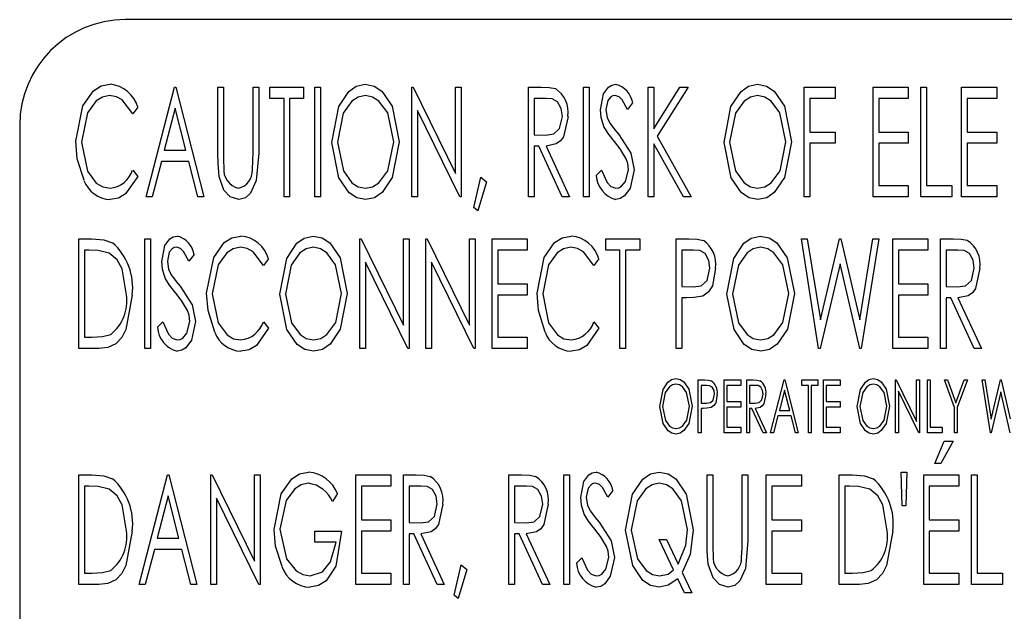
# Model space of a CAD drawing. Extents: x 7 to 118, y 3 to 79.
# Tile 26 of 37: x 56.438 to 57.605, y 30.588 to 31.29. Entities that reach past the tile are written whole.
import ezdxf

# ---------------------------------------------------------------- set-up
doc = ezdxf.new("R2010")
doc.units = 0
doc.layers.add('BODY', color=3, linetype='CONTINUOUS')

msp = doc.modelspace()

# ---------------------------------------------------------------- linework, layer by layer
at = {"layer": 'BODY', "linetype": 'CONTINUOUS'}
for p, q in [((59.3129, 31.29), (56.5629, 31.29)), ((56.5879, 31.08), (56.6212, 31.21)), ((56.6212, 31.21), (56.6229, 31.21)), ((56.6229, 31.21), (56.6562, 31.08)), ((56.6729, 31.21), (56.6795, 31.21)), ((56.6729, 31.1315), (56.6729, 31.21)), ((56.6795, 31.21), (56.6795, 31.1321)), ((56.7145, 31.21), (56.7212, 31.21)), ((56.7145, 31.1321), (56.7145, 31.21)), ((56.7212, 31.21), (56.7212, 31.1315)), ((56.7345, 31.21), (56.7745, 31.21)), ((56.7345, 31.1966), (56.7345, 31.21)), ((56.7745, 31.21), (56.7745, 31.1966)), ((56.7879, 31.21), (56.7945, 31.21)), ((56.7879, 31.08), (56.7879, 31.21)), ((56.7945, 31.21), (56.7945, 31.08)), ((56.9029, 31.21), (56.9043, 31.21)), ((56.9029, 31.08), (56.9029, 31.21)), ((56.9043, 31.21), (56.9545, 31.1075)), ((56.9545, 31.21), (56.9612, 31.21)), ((56.9545, 31.1075), (56.9545, 31.21)), ((56.9612, 31.21), (56.9612, 31.08)), ((57.0412, 31.21), (57.0561, 31.21)), ((57.0412, 31.08), (57.0412, 31.21)), ((57.1062, 31.21), (57.1129, 31.21)), ((57.1062, 31.08), (57.1062, 31.21)), ((57.1129, 31.21), (57.1129, 31.08)), ((57.1829, 31.21), (57.1895, 31.21)), ((57.1829, 31.08), (57.1829, 31.21)), ((57.1895, 31.1606), (57.2206, 31.21)), ((57.1895, 31.21), (57.1895, 31.1606)), ((57.2304, 31.21), (57.1936, 31.1516)), ((57.2206, 31.21), (57.2304, 31.21)), ((57.3679, 31.21), (57.4045, 31.21)), ((57.3679, 31.08), (57.3679, 31.21)), ((57.4045, 31.21), (57.4045, 31.1966)), ((57.4495, 31.21), (57.4912, 31.21)), ((57.4495, 31.08), (57.4495, 31.21)), ((57.4912, 31.21), (57.4912, 31.1966)), ((57.5062, 31.21), (57.5129, 31.21)), ((57.5062, 31.08), (57.5062, 31.21)), ((57.5129, 31.21), (57.5129, 31.0933)), ((57.5545, 31.21), (57.5962, 31.21)), ((57.5545, 31.08), (57.5545, 31.21)), ((57.5962, 31.21), (57.5962, 31.1966)), ((56.7512, 31.1966), (56.7345, 31.1966)), ((56.7512, 31.08), (56.7512, 31.1966)), ((56.7579, 31.1966), (56.7579, 31.08)), ((56.7745, 31.1966), (56.7579, 31.1966)), ((57.0479, 31.1966), (57.0479, 31.1533)), ((57.0618, 31.1966), (57.0479, 31.1966)), ((57.1645, 31.1913), (57.1583, 31.1833)), ((57.3745, 31.1966), (57.3745, 31.1566)), ((57.4045, 31.1966), (57.3745, 31.1966)), ((57.4562, 31.1966), (57.4562, 31.1566)), ((57.4912, 31.1966), (57.4562, 31.1966)), ((57.5612, 31.1966), (57.5612, 31.1566)), ((57.5962, 31.1966), (57.5612, 31.1966)), ((56.5779, 31.1861), (56.5718, 31.1783)), ((56.622, 31.1849), (56.6092, 31.135)), ((56.6348, 31.135), (56.622, 31.1849)), ((56.9095, 31.1822), (56.9095, 31.08)), ((56.9597, 31.08), (56.9095, 31.1822)), ((56.4379, 31.165), (56.4379, 30.415)), ((57.3745, 31.1566), (57.4045, 31.1566)), ((57.4045, 31.1566), (57.4045, 31.1433)), ((57.4562, 31.1566), (57.4912, 31.1566)), ((57.4912, 31.1566), (57.4912, 31.1433)), ((57.5612, 31.1566), (57.5962, 31.1566)), ((57.5962, 31.1566), (57.5962, 31.1433)), ((57.0479, 31.1533), (57.0615, 31.1531)), ((57.1895, 31.1426), (57.1895, 31.08)), ((57.2246, 31.08), (57.1895, 31.1426)), ((57.1936, 31.1516), (57.2337, 31.08)), ((57.3745, 31.1433), (57.3745, 31.08)), ((57.4045, 31.1433), (57.3745, 31.1433)), ((57.4562, 31.1433), (57.4562, 31.0933)), ((57.4912, 31.1433), (57.4562, 31.1433)), ((57.5612, 31.1433), (57.5612, 31.0933)), ((57.5962, 31.1433), (57.5612, 31.1433)), ((56.6092, 31.135), (56.6348, 31.135)), ((57.0479, 31.14), (57.0479, 31.08)), ((57.0533, 31.14), (57.0479, 31.14)), ((57.0811, 31.08), (57.0533, 31.14)), ((57.0618, 31.14), (57.0895, 31.08)), ((56.6058, 31.1216), (56.5951, 31.08)), ((56.6383, 31.1216), (56.6058, 31.1216)), ((56.6489, 31.08), (56.6383, 31.1216)), ((56.5718, 31.1116), (56.5779, 31.1039)), ((57.1212, 31.1051), (57.1277, 31.1116)), ((56.9762, 31.0671), (56.9845, 31.1033)), ((56.9912, 31.0975), (56.9811, 31.0633)), ((56.9845, 31.1033), (56.9912, 31.0975)), ((57.4562, 31.0933), (57.4912, 31.0933)), ((57.4912, 31.0933), (57.4912, 31.08)), ((57.5129, 31.0933), (57.5429, 31.0933)), ((57.5429, 31.0933), (57.5429, 31.08)), ((57.5612, 31.0933), (57.5962, 31.0933)), ((57.5962, 31.0933), (57.5962, 31.08)), ((56.5951, 31.08), (56.5879, 31.08)), ((56.6562, 31.08), (56.6489, 31.08)), ((56.7579, 31.08), (56.7512, 31.08)), ((56.7945, 31.08), (56.7879, 31.08)), ((56.9095, 31.08), (56.9029, 31.08)), ((56.9612, 31.08), (56.9597, 31.08)), ((57.0479, 31.08), (57.0412, 31.08)), ((57.0895, 31.08), (57.0811, 31.08)), ((57.1129, 31.08), (57.1062, 31.08)), ((57.1895, 31.08), (57.1829, 31.08)), ((57.2337, 31.08), (57.2246, 31.08)), ((57.3745, 31.08), (57.3679, 31.08)), ((57.4912, 31.08), (57.4495, 31.08)), ((57.5429, 31.08), (57.5062, 31.08)), ((57.5962, 31.08), (57.5545, 31.08)), ((56.9811, 31.0633), (56.9762, 31.0671)), ((56.5079, 31.03), (56.5235, 31.03)), ((56.5079, 30.9), (56.5079, 31.03)), ((56.5862, 31.03), (56.5929, 31.03)), ((56.5862, 30.9), (56.5862, 31.03)), ((56.5929, 31.03), (56.5929, 30.9)), ((56.8412, 31.03), (56.8426, 31.03)), ((56.8412, 30.9), (56.8412, 31.03)), ((56.8426, 31.03), (56.8929, 30.9275)), ((56.8929, 31.03), (56.8995, 31.03)), ((56.8929, 30.9275), (56.8929, 31.03)), ((56.8995, 31.03), (56.8995, 30.9)), ((56.9195, 31.03), (56.9209, 31.03)), ((56.9195, 30.9), (56.9195, 31.03)), ((56.9209, 31.03), (56.9712, 30.9275)), ((56.9712, 31.03), (56.9779, 31.03)), ((56.9712, 30.9275), (56.9712, 31.03)), ((56.9779, 31.03), (56.9779, 30.9)), ((56.9979, 31.03), (57.0395, 31.03)), ((56.9979, 30.9), (56.9979, 31.03)), ((57.0395, 31.03), (57.0395, 31.0166)), ((57.1329, 31.03), (57.1729, 31.03)), ((57.1329, 31.0166), (57.1329, 31.03)), ((57.1729, 31.03), (57.1729, 31.0166)), ((57.2162, 31.03), (57.2311, 31.03)), ((57.2162, 30.9), (57.2162, 31.03)), ((57.3645, 31.03), (57.3714, 31.03)), ((57.385, 30.9), (57.3645, 31.03)), ((57.3714, 31.03), (57.387, 30.9337)), ((57.387, 30.9337), (57.4097, 31.03)), ((57.4097, 31.03), (57.4113, 31.03)), ((57.4113, 31.03), (57.4337, 30.934)), ((57.4337, 30.934), (57.4493, 31.03)), ((57.4562, 31.03), (57.4356, 30.9)), ((57.4493, 31.03), (57.4562, 31.03)), ((57.4729, 31.03), (57.5145, 31.03)), ((57.4729, 30.9), (57.4729, 31.03)), ((57.5145, 31.03), (57.5145, 31.0166)), ((57.5295, 31.03), (57.5444, 31.03)), ((57.5295, 30.9), (57.5295, 31.03)), ((56.52, 31.0166), (56.5145, 31.0166)), ((56.5145, 31.0166), (56.5145, 30.9133)), ((57.0045, 31.0166), (57.0045, 30.9766)), ((57.0395, 31.0166), (57.0045, 31.0166)), ((57.1495, 31.0166), (57.1329, 31.0166)), ((57.1495, 30.9), (57.1495, 31.0166)), ((57.1562, 31.0166), (57.1562, 30.9)), ((57.1729, 31.0166), (57.1562, 31.0166)), ((57.2229, 31.0166), (57.2229, 30.9733)), ((57.2368, 31.0166), (57.2229, 31.0166)), ((57.4795, 31.0166), (57.4795, 30.9766)), ((57.5145, 31.0166), (57.4795, 31.0166)), ((57.5362, 31.0166), (57.5362, 30.9733)), ((57.5501, 31.0166), (57.5362, 31.0166)), ((56.6445, 31.0113), (56.6383, 31.0033)), ((56.7329, 31.0061), (56.7268, 30.9983)), ((56.8479, 31.0022), (56.8479, 30.9)), ((56.898, 30.9), (56.8479, 31.0022)), ((56.9262, 31.0022), (56.9262, 30.9)), ((56.9764, 30.9), (56.9262, 31.0022)), ((57.1245, 31.0061), (57.1185, 30.9983)), ((57.4104, 31.0004), (57.3867, 30.9)), ((57.4339, 30.9), (57.4104, 31.0004)), ((57.0045, 30.9766), (57.0395, 30.9766)), ((57.0395, 30.9766), (57.0395, 30.9633)), ((57.2229, 30.9733), (57.2362, 30.973)), ((57.4795, 30.9766), (57.5145, 30.9766)), ((57.5145, 30.9766), (57.5145, 30.9633)), ((57.5362, 30.9733), (57.5498, 30.9731)), ((57.0045, 30.9633), (57.0045, 30.9133)), ((57.0395, 30.9633), (57.0045, 30.9633)), ((57.2229, 30.96), (57.2229, 30.9)), ((57.2283, 30.96), (57.2229, 30.96)), ((57.4795, 30.9633), (57.4795, 30.9133)), ((57.5145, 30.9633), (57.4795, 30.9633)), ((57.5362, 30.96), (57.5362, 30.9)), ((57.5416, 30.96), (57.5362, 30.96)), ((57.5694, 30.9), (57.5416, 30.96)), ((57.5501, 30.96), (57.5779, 30.9)), ((56.6012, 30.9251), (56.6077, 30.9316)), ((56.7268, 30.9316), (56.7329, 30.9239)), ((57.1185, 30.9316), (57.1245, 30.9239)), ((56.5145, 30.9133), (56.5235, 30.9133)), ((57.0045, 30.9133), (57.0395, 30.9133)), ((57.0395, 30.9133), (57.0395, 30.9)), ((57.4795, 30.9133), (57.5145, 30.9133)), ((57.5145, 30.9133), (57.5145, 30.9)), ((56.5318, 30.9), (56.5079, 30.9)), ((56.5929, 30.9), (56.5862, 30.9)), ((56.8479, 30.9), (56.8412, 30.9)), ((56.8995, 30.9), (56.898, 30.9)), ((56.9262, 30.9), (56.9195, 30.9)), ((56.9779, 30.9), (56.9764, 30.9)), ((57.0395, 30.9), (56.9979, 30.9)), ((57.1562, 30.9), (57.1495, 30.9)), ((57.2229, 30.9), (57.2162, 30.9)), ((57.3867, 30.9), (57.385, 30.9)), ((57.4356, 30.9), (57.4339, 30.9)), ((57.5145, 30.9), (57.4729, 30.9)), ((57.5362, 30.9), (57.5295, 30.9)), ((57.5779, 30.9), (57.5694, 30.9)), ((57.2423, 30.8625), (57.2495, 30.8625)), ((57.2423, 30.8), (57.2423, 30.8625)), ((57.2728, 30.8625), (57.2928, 30.8625)), ((57.2728, 30.8), (57.2728, 30.8625)), ((57.2928, 30.8625), (57.2928, 30.8561)), ((57.3, 30.8625), (57.3072, 30.8625)), ((57.3, 30.8), (57.3, 30.8625)), ((57.3281, 30.8), (57.3441, 30.8625)), ((57.3441, 30.8625), (57.3449, 30.8625)), ((57.3449, 30.8625), (57.3609, 30.8)), ((57.3649, 30.8625), (57.3842, 30.8625)), ((57.3649, 30.8561), (57.3649, 30.8625)), ((57.3842, 30.8625), (57.3842, 30.8561)), ((57.3906, 30.8625), (57.4106, 30.8625)), ((57.3906, 30.8), (57.3906, 30.8625)), ((57.4106, 30.8625), (57.4106, 30.8561)), ((57.4763, 30.8625), (57.477, 30.8625)), ((57.4763, 30.8), (57.4763, 30.8625)), ((57.477, 30.8625), (57.5012, 30.8132)), ((57.5012, 30.8625), (57.5044, 30.8625)), ((57.5012, 30.8132), (57.5012, 30.8625)), ((57.5044, 30.8625), (57.5044, 30.8)), ((57.514, 30.8625), (57.5172, 30.8625)), ((57.514, 30.8), (57.514, 30.8625)), ((57.5172, 30.8625), (57.5172, 30.8064)), ((57.534, 30.8625), (57.5378, 30.8625)), ((57.546, 30.8297), (57.534, 30.8625)), ((57.5378, 30.8625), (57.5476, 30.8356)), ((57.5476, 30.8356), (57.5575, 30.8625)), ((57.5613, 30.8625), (57.5492, 30.8297)), ((57.5575, 30.8625), (57.5613, 30.8625)), ((57.5789, 30.8625), (57.5822, 30.8625)), ((57.5887, 30.8), (57.5789, 30.8625)), ((57.5822, 30.8625), (57.5897, 30.8162)), ((57.5897, 30.8162), (57.6006, 30.8625)), ((57.6006, 30.8625), (57.6014, 30.8625)), ((57.6014, 30.8625), (57.6121, 30.8163)), ((57.2456, 30.8561), (57.2456, 30.8352)), ((57.2523, 30.8561), (57.2456, 30.8561)), ((57.276, 30.8561), (57.276, 30.8368)), ((57.2928, 30.8561), (57.276, 30.8561)), ((57.3032, 30.8561), (57.3032, 30.8352)), ((57.3099, 30.8561), (57.3032, 30.8561)), ((57.3445, 30.8504), (57.3384, 30.8264)), ((57.3507, 30.8264), (57.3445, 30.8504)), ((57.373, 30.8561), (57.3649, 30.8561)), ((57.373, 30.8), (57.373, 30.8561)), ((57.3762, 30.8561), (57.3762, 30.8)), ((57.3842, 30.8561), (57.3762, 30.8561)), ((57.3938, 30.8561), (57.3938, 30.8368)), ((57.4106, 30.8561), (57.3938, 30.8561)), ((57.4795, 30.8491), (57.4795, 30.8)), ((57.5036, 30.8), (57.4795, 30.8491)), ((57.6009, 30.8483), (57.5895, 30.8)), ((57.6122, 30.8), (57.6009, 30.8483)), ((57.2456, 30.8352), (57.252, 30.8351)), ((57.2456, 30.8288), (57.2456, 30.8)), ((57.2482, 30.8288), (57.2456, 30.8288)), ((57.276, 30.8368), (57.2928, 30.8368)), ((57.276, 30.8304), (57.276, 30.8064)), ((57.2928, 30.8304), (57.276, 30.8304)), ((57.2928, 30.8368), (57.2928, 30.8304)), ((57.3032, 30.8352), (57.3098, 30.8351)), ((57.3032, 30.8288), (57.3032, 30.8)), ((57.3059, 30.8288), (57.3032, 30.8288)), ((57.3192, 30.8), (57.3059, 30.8288)), ((57.3099, 30.8288), (57.3233, 30.8)), ((57.3938, 30.8368), (57.4106, 30.8368)), ((57.3938, 30.8304), (57.3938, 30.8064)), ((57.4106, 30.8304), (57.3938, 30.8304)), ((57.4106, 30.8368), (57.4106, 30.8304)), ((57.546, 30.8), (57.546, 30.8297)), ((57.5492, 30.8297), (57.5492, 30.8)), ((57.3367, 30.82), (57.3316, 30.8)), ((57.3523, 30.82), (57.3367, 30.82)), ((57.3384, 30.8264), (57.3507, 30.8264)), ((57.3574, 30.8), (57.3523, 30.82)), ((57.276, 30.8064), (57.2928, 30.8064)), ((57.2928, 30.8064), (57.2928, 30.8)), ((57.3938, 30.8064), (57.4106, 30.8064)), ((57.4106, 30.8064), (57.4106, 30.8)), ((57.5172, 30.8064), (57.5316, 30.8064)), ((57.5316, 30.8064), (57.5316, 30.8)), ((57.2456, 30.8), (57.2423, 30.8)), ((57.2928, 30.8), (57.2728, 30.8)), ((57.3032, 30.8), (57.3, 30.8)), ((57.3233, 30.8), (57.3192, 30.8)), ((57.3316, 30.8), (57.3281, 30.8)), ((57.3609, 30.8), (57.3574, 30.8)), ((57.3762, 30.8), (57.373, 30.8)), ((57.4106, 30.8), (57.3906, 30.8)), ((57.4795, 30.8), (57.4763, 30.8)), ((57.5044, 30.8), (57.5036, 30.8)), ((57.5316, 30.8), (57.514, 30.8)), ((57.5492, 30.8), (57.546, 30.8)), ((57.5895, 30.8), (57.5887, 30.8)), ((57.5229, 30.7633), (57.5338, 30.79)), ((57.5445, 30.79), (57.5298, 30.7633)), ((57.5338, 30.79), (57.5445, 30.79)), ((57.5298, 30.7633), (57.5229, 30.7633)), ((56.5079, 30.75), (56.5235, 30.75)), ((56.5079, 30.62), (56.5079, 30.75)), ((56.5795, 30.62), (56.6129, 30.75)), ((56.6129, 30.75), (56.6145, 30.75)), ((56.6145, 30.75), (56.6479, 30.62)), ((56.6645, 30.75), (56.6659, 30.75)), ((56.6645, 30.62), (56.6645, 30.75)), ((56.6659, 30.75), (56.7162, 30.6475)), ((56.7162, 30.75), (56.7229, 30.75)), ((56.7162, 30.6475), (56.7162, 30.75)), ((56.7229, 30.75), (56.7229, 30.62)), ((56.8362, 30.75), (56.8779, 30.75)), ((56.8362, 30.62), (56.8362, 30.75)), ((56.8779, 30.75), (56.8779, 30.7366)), ((56.8929, 30.75), (56.9077, 30.75)), ((56.8929, 30.62), (56.8929, 30.75)), ((57.0179, 30.75), (57.0327, 30.75)), ((57.0179, 30.62), (57.0179, 30.75)), ((57.0829, 30.75), (57.0895, 30.75)), ((57.0829, 30.62), (57.0829, 30.75)), ((57.0895, 30.75), (57.0895, 30.62)), ((57.2529, 30.75), (57.2595, 30.75)), ((57.2529, 30.6715), (57.2529, 30.75)), ((57.2595, 30.75), (57.2595, 30.6721)), ((57.2945, 30.75), (57.3012, 30.75)), ((57.2945, 30.6721), (57.2945, 30.75)), ((57.3012, 30.75), (57.3012, 30.6715)), ((57.3229, 30.75), (57.3645, 30.75)), ((57.3229, 30.62), (57.3229, 30.75)), ((57.3645, 30.75), (57.3645, 30.7366)), ((57.4095, 30.75), (57.4251, 30.75)), ((57.4095, 30.62), (57.4095, 30.75)), ((57.4829, 30.7533), (57.4895, 30.7533)), ((57.4839, 30.7133), (57.4829, 30.7533)), ((57.4895, 30.7533), (57.4885, 30.7133)), ((57.5095, 30.75), (57.5512, 30.75)), ((57.5095, 30.62), (57.5095, 30.75)), ((57.5512, 30.75), (57.5512, 30.7366)), ((57.5662, 30.75), (57.5729, 30.75)), ((57.5662, 30.62), (57.5662, 30.75)), ((57.5729, 30.75), (57.5729, 30.6333)), ((56.52, 30.7366), (56.5145, 30.7366)), ((56.5145, 30.7366), (56.5145, 30.6333)), ((56.8429, 30.7366), (56.8429, 30.6966)), ((56.8779, 30.7366), (56.8429, 30.7366)), ((56.8995, 30.7366), (56.8995, 30.6933)), ((56.9135, 30.7366), (56.8995, 30.7366)), ((57.0245, 30.7366), (57.0245, 30.6933)), ((57.0385, 30.7366), (57.0245, 30.7366)), ((57.3295, 30.7366), (57.3295, 30.6966)), ((57.3645, 30.7366), (57.3295, 30.7366)), ((57.4217, 30.7366), (57.4162, 30.7366)), ((57.4162, 30.7366), (57.4162, 30.6333)), ((57.5162, 30.7366), (57.5162, 30.6966)), ((57.5512, 30.7366), (57.5162, 30.7366)), ((56.6137, 30.7249), (56.6009, 30.675)), ((56.6265, 30.675), (56.6137, 30.7249)), ((56.6712, 30.7222), (56.6712, 30.62)), ((56.7214, 30.62), (56.6712, 30.7222)), ((56.8145, 30.7278), (56.8086, 30.7183)), ((57.1412, 30.7313), (57.1349, 30.7233)), ((57.4885, 30.7133), (57.4839, 30.7133)), ((56.8429, 30.6966), (56.8779, 30.6966)), ((56.8779, 30.6966), (56.8779, 30.6833)), ((56.8995, 30.6933), (56.9131, 30.6931)), ((57.0245, 30.6933), (57.0381, 30.6931)), ((57.3295, 30.6966), (57.3645, 30.6966)), ((57.3645, 30.6966), (57.3645, 30.6833)), ((57.5162, 30.6966), (57.5512, 30.6966)), ((57.5512, 30.6966), (57.5512, 30.6833)), ((56.6009, 30.675), (56.6265, 30.675)), ((56.7879, 30.6833), (56.8195, 30.6833)), ((56.7879, 30.67), (56.7879, 30.6833)), ((56.8429, 30.6833), (56.8429, 30.6333)), ((56.8779, 30.6833), (56.8429, 30.6833)), ((56.8995, 30.68), (56.8995, 30.62)), ((56.905, 30.68), (56.8995, 30.68)), ((56.9327, 30.62), (56.905, 30.68)), ((56.9134, 30.68), (56.9412, 30.62)), ((57.0245, 30.68), (57.0245, 30.62)), ((57.03, 30.68), (57.0245, 30.68)), ((57.0577, 30.62), (57.03, 30.68)), ((57.0384, 30.68), (57.0662, 30.62)), ((57.3295, 30.6833), (57.3295, 30.6333)), ((57.3645, 30.6833), (57.3295, 30.6833)), ((57.5162, 30.6833), (57.5162, 30.6333)), ((57.5512, 30.6833), (57.5162, 30.6833)), ((56.8129, 30.67), (56.7879, 30.67)), ((57.196, 30.6733), (57.2045, 30.6733)), ((57.2131, 30.6372), (57.196, 30.6733)), ((57.2045, 30.6733), (57.2183, 30.6442)), ((56.5975, 30.6616), (56.5868, 30.62)), ((56.6299, 30.6616), (56.5975, 30.6616)), ((56.6406, 30.62), (56.6299, 30.6616)), ((57.0979, 30.6451), (57.1044, 30.6516)), ((56.9529, 30.6071), (56.9612, 30.6433)), ((56.9612, 30.6433), (56.9679, 30.6375)), ((56.5145, 30.6333), (56.5235, 30.6333)), ((56.8429, 30.6333), (56.8779, 30.6333)), ((56.8779, 30.6333), (56.8779, 30.62)), ((56.9679, 30.6375), (56.9578, 30.6033)), ((57.2231, 30.634), (57.2345, 30.61)), ((57.3295, 30.6333), (57.3645, 30.6333)), ((57.3645, 30.6333), (57.3645, 30.62)), ((57.4162, 30.6333), (57.4252, 30.6333)), ((57.5162, 30.6333), (57.5512, 30.6333)), ((57.5512, 30.6333), (57.5512, 30.62)), ((57.5729, 30.6333), (57.6029, 30.6333)), ((57.6029, 30.6333), (57.6029, 30.62)), ((56.5318, 30.62), (56.5079, 30.62)), ((56.5868, 30.62), (56.5795, 30.62)), ((56.6479, 30.62), (56.6406, 30.62)), ((56.6712, 30.62), (56.6645, 30.62)), ((56.7229, 30.62), (56.7214, 30.62)), ((56.8779, 30.62), (56.8362, 30.62)), ((56.8995, 30.62), (56.8929, 30.62)), ((56.9412, 30.62), (56.9327, 30.62)), ((57.0245, 30.62), (57.0179, 30.62)), ((57.0662, 30.62), (57.0577, 30.62)), ((57.0895, 30.62), (57.0829, 30.62)), ((57.226, 30.61), (57.218, 30.6268)), ((57.3645, 30.62), (57.3229, 30.62)), ((57.4335, 30.62), (57.4095, 30.62)), ((57.5512, 30.62), (57.5095, 30.62)), ((57.6029, 30.62), (57.5662, 30.62)), ((56.9578, 30.6033), (56.9529, 30.6071)), ((57.2345, 30.61), (57.226, 30.61))]:
    msp.add_line(p, q, dxfattribs=at)
at = {"layer": 'BODY', "linetype": 'CONTINUOUS', "flags": 128}
for points in [[(56.5045, 31.1457), (56.5129, 31.1879), (56.5253, 31.2055), (56.5344, 31.2113), (56.545, 31.2133)], [(56.8079, 31.1444), (56.816, 31.1868), (56.828, 31.2047), (56.8369, 31.2109), (56.8474, 31.2133)], [(56.8474, 31.2133), (56.858, 31.2112), (56.8671, 31.2053), (56.8795, 31.1875), (56.8879, 31.145)], [(57.1262, 31.183), (57.13, 31.2019), (57.1357, 31.2098), (57.1398, 31.2124), (57.1446, 31.2133)], [(57.2729, 31.1444), (57.281, 31.1868), (57.293, 31.2047), (57.3019, 31.2109), (57.3124, 31.2133)], [(57.3124, 31.2133), (57.323, 31.2112), (57.3321, 31.2053), (57.3445, 31.1875), (57.3529, 31.145)], [(57.0561, 31.21), (57.0656, 31.2096), (57.0729, 31.2082)], [(56.5445, 31.2), (56.5359, 31.1982), (56.5285, 31.1935), (56.5181, 31.1793), (56.5112, 31.1448)], [(56.5718, 31.1783), (56.5595, 31.1947), (56.5525, 31.1986), (56.5445, 31.2)], [(56.8477, 31.2), (56.8391, 31.1981), (56.8318, 31.1932), (56.8215, 31.1789), (56.8145, 31.1445)], [(56.8812, 31.1451), (56.8741, 31.1793), (56.8636, 31.1934), (56.8563, 31.1982), (56.8477, 31.2)], [(57.0812, 31.1752), (57.0799, 31.1845), (57.0755, 31.1926), (57.0691, 31.196), (57.0618, 31.1966)], [(57.1438, 31.2), (57.1411, 31.1996), (57.1387, 31.1983), (57.1352, 31.1941), (57.1329, 31.1835)], [(57.1583, 31.1833), (57.1522, 31.1948), (57.1486, 31.1985), (57.1438, 31.2)], [(57.3127, 31.2), (57.3041, 31.1981), (57.2968, 31.1932), (57.2865, 31.1789), (57.2795, 31.1445)], [(57.3462, 31.1451), (57.3391, 31.1793), (57.3286, 31.1934), (57.3213, 31.1982), (57.3127, 31.2)], [(57.1305, 31.1632), (57.127, 31.174), (57.1262, 31.183)], [(57.1329, 31.1835), (57.1344, 31.1737), (57.1379, 31.1667)], [(57.0615, 31.1531), (57.0709, 31.1544), (57.0778, 31.1607), (57.0812, 31.1752)], [(57.0879, 31.1752), (57.0826, 31.1511), (57.0789, 31.1461), (57.0739, 31.1425), (57.0618, 31.14)], [(57.1379, 31.1667), (57.1435, 31.1594), (57.1482, 31.1538)], [(57.143, 31.1455), (57.1355, 31.1551), (57.1305, 31.1632)], [(57.1482, 31.1538), (57.1622, 31.1318), (57.1662, 31.1118)], [(56.5141, 31.0994), (56.5061, 31.1248), (56.5045, 31.1457)], [(56.5112, 31.1448), (56.5182, 31.1103), (56.5287, 31.0961), (56.5363, 31.0915), (56.545, 31.09)], [(56.848, 31.0766), (56.8375, 31.0788), (56.8285, 31.0847), (56.8163, 31.1024), (56.8079, 31.1444)], [(56.8145, 31.1445), (56.8216, 31.1105), (56.8318, 31.0964), (56.8392, 31.0917), (56.8477, 31.09)], [(56.8477, 31.09), (56.8563, 31.0917), (56.8638, 31.0964), (56.8742, 31.1106), (56.8812, 31.1451)], [(56.8879, 31.145), (56.8795, 31.1028), (56.8674, 31.0849), (56.8585, 31.0788), (56.848, 31.0766)], [(57.1568, 31.1248), (57.1497, 31.1368), (57.143, 31.1455)], [(57.313, 31.0766), (57.3025, 31.0788), (57.2935, 31.0847), (57.2813, 31.1024), (57.2729, 31.1444)], [(57.2795, 31.1445), (57.2866, 31.1105), (57.2968, 31.0964), (57.3042, 31.0917), (57.3127, 31.09)], [(57.3127, 31.09), (57.3213, 31.0917), (57.3288, 31.0964), (57.3392, 31.1106), (57.3462, 31.1451)], [(57.3529, 31.145), (57.3445, 31.1028), (57.3324, 31.0849), (57.3235, 31.0788), (57.313, 31.0766)], [(56.6742, 31.1041), (56.673, 31.1194), (56.6729, 31.1315)], [(56.6795, 31.1321), (56.6796, 31.1224), (56.6798, 31.1148)], [(56.7212, 31.1315), (56.7183, 31.099), (56.7115, 31.0843), (56.7056, 31.0788), (56.6978, 31.0766)], [(56.7137, 31.1119), (56.7144, 31.1232), (56.7145, 31.1321)], [(57.1595, 31.112), (57.1587, 31.1193), (57.1568, 31.1248)], [(57.1277, 31.1116), (57.1344, 31.0969), (57.1387, 31.0922), (57.1445, 31.09)], [(57.1662, 31.1118), (57.1614, 31.0899), (57.1547, 31.0808), (57.1499, 31.0777), (57.1444, 31.0766)], [(57.1445, 31.09), (57.1481, 31.0906), (57.1514, 31.0923), (57.1561, 31.0979), (57.1595, 31.112)], [(56.5779, 31.1039), (56.5634, 31.0834), (56.5549, 31.0784), (56.5451, 31.0766)], [(56.6978, 31.0766), (56.6874, 31.0798), (56.68, 31.0878), (56.6742, 31.1041)], [(56.5235, 31.03), (56.5375, 31.0289), (56.5479, 31.0253)], [(56.6062, 31.003), (56.61, 31.0219), (56.6157, 31.0298), (56.6198, 31.0324), (56.6246, 31.0333)], [(56.6595, 30.9657), (56.6679, 31.0079), (56.6803, 31.0255), (56.6894, 31.0313), (56.7, 31.0333)], [(56.7462, 30.9644), (56.7544, 31.0068), (56.7664, 31.0247), (56.7752, 31.0309), (56.7857, 31.0333)], [(56.7857, 31.0333), (56.7963, 31.0312), (56.8054, 31.0253), (56.8178, 31.0075), (56.8262, 30.965)], [(57.0512, 30.9657), (57.0596, 31.0079), (57.072, 31.0255), (57.0811, 31.0313), (57.0917, 31.0333)], [(57.2311, 31.03), (57.2408, 31.0296), (57.2483, 31.028)], [(57.2762, 30.9644), (57.2844, 31.0068), (57.2964, 31.0247), (57.3052, 31.0309), (57.3157, 31.0333)], [(57.3157, 31.0333), (57.3263, 31.0312), (57.3354, 31.0253), (57.3478, 31.0075), (57.3562, 30.965)], [(57.5444, 31.03), (57.5539, 31.0296), (57.5612, 31.0282)], [(56.544, 31.013), (56.5307, 31.0162), (56.52, 31.0166)], [(56.6238, 31.02), (56.6211, 31.0196), (56.6187, 31.0183), (56.6152, 31.0141), (56.6129, 31.0035)], [(56.6383, 31.0033), (56.6322, 31.0148), (56.6286, 31.0185), (56.6238, 31.02)], [(56.6995, 31.02), (56.6909, 31.0182), (56.6835, 31.0135), (56.6731, 30.9993), (56.6662, 30.9648)], [(56.7268, 30.9983), (56.7145, 31.0147), (56.7075, 31.0186), (56.6995, 31.02)], [(56.786, 31.02), (56.7775, 31.0181), (56.7701, 31.0132), (56.7598, 30.9989), (56.7529, 30.9645)], [(56.8195, 30.9651), (56.8124, 30.9993), (56.802, 31.0134), (56.7946, 31.0182), (56.786, 31.02)], [(57.0912, 31.02), (57.0826, 31.0182), (57.0751, 31.0135), (57.0648, 30.9993), (57.0579, 30.9648)], [(57.1185, 30.9983), (57.1062, 31.0147), (57.0991, 31.0186), (57.0912, 31.02)], [(57.2562, 30.9951), (57.2549, 31.0043), (57.2506, 31.0126), (57.2442, 31.016), (57.2368, 31.0166)], [(57.316, 31.02), (57.3075, 31.0181), (57.3001, 31.0132), (57.2898, 30.9989), (57.2829, 30.9645)], [(57.3495, 30.9651), (57.3424, 30.9993), (57.332, 31.0134), (57.3246, 31.0182), (57.316, 31.02)], [(57.5695, 30.9952), (57.5682, 31.0045), (57.5638, 31.0126), (57.5574, 31.016), (57.5501, 31.0166)], [(56.5645, 30.9634), (56.5594, 30.9943), (56.5534, 31.0051), (56.544, 31.013)], [(56.6105, 30.9832), (56.607, 30.994), (56.6062, 31.003)], [(56.6129, 31.0035), (56.6144, 30.9937), (56.6179, 30.9867)], [(57.2362, 30.973), (57.2457, 30.9743), (57.2528, 30.9805), (57.2562, 30.9951)], [(57.2629, 30.9951), (57.2591, 30.9741), (57.2545, 30.967), (57.2477, 30.9621)], [(57.5498, 30.9731), (57.5592, 30.9744), (57.5662, 30.9807), (57.5695, 30.9952)], [(57.5762, 30.9952), (57.5709, 30.9711), (57.5672, 30.9661), (57.5622, 30.9625), (57.5501, 30.96)], [(56.623, 30.9655), (56.6155, 30.9751), (56.6105, 30.9832)], [(56.6179, 30.9867), (56.6235, 30.9794), (56.6282, 30.9738)], [(56.6282, 30.9738), (56.6422, 30.9518), (56.6462, 30.9318)], [(56.5712, 30.9633), (56.5638, 30.9223), (56.5588, 30.9131), (56.5517, 30.9055), (56.5422, 30.9011), (56.5318, 30.9)], [(56.6368, 30.9448), (56.6297, 30.9568), (56.623, 30.9655)], [(56.6691, 30.9194), (56.6611, 30.9448), (56.6595, 30.9657)], [(56.6662, 30.9648), (56.6732, 30.9303), (56.6837, 30.9161), (56.6913, 30.9115), (56.7, 30.91)], [(56.7863, 30.8966), (56.7758, 30.8988), (56.7669, 30.9047), (56.7547, 30.9224), (56.7462, 30.9644)], [(56.7529, 30.9645), (56.76, 30.9305), (56.7702, 30.9164), (56.7775, 30.9117), (56.786, 30.91)], [(56.786, 30.91), (56.7947, 30.9117), (56.8021, 30.9164), (56.8125, 30.9306), (56.8195, 30.9651)], [(56.8262, 30.965), (56.8179, 30.9228), (56.8058, 30.9049), (56.7969, 30.8988), (56.7863, 30.8966)], [(57.0607, 30.9194), (57.0528, 30.9448), (57.0512, 30.9657)], [(57.0579, 30.9648), (57.0649, 30.9303), (57.0754, 30.9161), (57.0829, 30.9115), (57.0916, 30.91)], [(57.2477, 30.9621), (57.2369, 30.9602), (57.2283, 30.96)], [(57.3163, 30.8966), (57.3058, 30.8988), (57.2969, 30.9047), (57.2847, 30.9224), (57.2762, 30.9644)], [(57.2829, 30.9645), (57.29, 30.9305), (57.3002, 30.9164), (57.3075, 30.9117), (57.316, 30.91)], [(57.316, 30.91), (57.3247, 30.9117), (57.3321, 30.9164), (57.3425, 30.9306), (57.3495, 30.9651)], [(57.3562, 30.965), (57.3479, 30.9228), (57.3358, 30.9049), (57.3269, 30.8988), (57.3163, 30.8966)], [(56.6395, 30.932), (56.6387, 30.9393), (56.6368, 30.9448)], [(56.6462, 30.9318), (56.6414, 30.9099), (56.6347, 30.9008), (56.6299, 30.8977), (56.6244, 30.8966)], [(56.6245, 30.91), (56.6281, 30.9106), (56.6314, 30.9123), (56.6361, 30.9179), (56.6395, 30.932)], [(56.6077, 30.9316), (56.6144, 30.9169), (56.6187, 30.9122), (56.6245, 30.91)], [(56.7329, 30.9239), (56.7184, 30.9034), (56.7099, 30.8984), (56.7001, 30.8966)], [(57.1245, 30.9239), (57.1101, 30.9034), (57.1015, 30.8984), (57.0918, 30.8966)], [(56.5235, 30.9133), (56.5362, 30.914), (56.5458, 30.9166)], [(57.1967, 30.831), (57.2006, 30.8513), (57.2064, 30.8599), (57.2106, 30.8629), (57.2157, 30.8641)], [(57.2157, 30.8641), (57.2208, 30.8631), (57.2252, 30.8602), (57.2311, 30.8517), (57.2351, 30.8313)], [(57.2495, 30.8625), (57.2542, 30.8623), (57.2578, 30.8615)], [(57.3072, 30.8625), (57.3118, 30.8623), (57.3153, 30.8616)], [(57.4306, 30.831), (57.4346, 30.8513), (57.4404, 30.8599), (57.4446, 30.8629), (57.4496, 30.8641)], [(57.4496, 30.8641), (57.4548, 30.8631), (57.4591, 30.8602), (57.4651, 30.8517), (57.4691, 30.8313)], [(57.2158, 30.8577), (57.2117, 30.8568), (57.2082, 30.8544), (57.2032, 30.8475), (57.1999, 30.831)], [(57.2319, 30.8313), (57.2285, 30.8477), (57.2235, 30.8545), (57.2199, 30.8568), (57.2158, 30.8577)], [(57.2616, 30.8457), (57.261, 30.8501), (57.2589, 30.8541), (57.2558, 30.8557), (57.2523, 30.8561)], [(57.3193, 30.8458), (57.3186, 30.8502), (57.3165, 30.8541), (57.3135, 30.8558), (57.3099, 30.8561)], [(57.4498, 30.8577), (57.4457, 30.8568), (57.4422, 30.8544), (57.4372, 30.8475), (57.4339, 30.831)], [(57.4659, 30.8313), (57.4625, 30.8477), (57.4575, 30.8545), (57.4539, 30.8568), (57.4498, 30.8577)], [(57.252, 30.8351), (57.2566, 30.8357), (57.2599, 30.8387), (57.2616, 30.8457)], [(57.2648, 30.8457), (57.263, 30.8356), (57.2608, 30.8322), (57.2575, 30.8299)], [(57.3098, 30.8351), (57.3143, 30.8358), (57.3177, 30.8388), (57.3193, 30.8458)], [(57.3225, 30.8458), (57.3199, 30.8342), (57.3181, 30.8318), (57.3158, 30.83), (57.3099, 30.8288)], [(57.216, 30.7984), (57.2109, 30.7994), (57.2066, 30.8023), (57.2007, 30.8108), (57.1967, 30.831)], [(57.1999, 30.831), (57.2033, 30.8146), (57.2082, 30.8079), (57.2117, 30.8056), (57.2158, 30.8048)], [(57.2158, 30.8048), (57.22, 30.8056), (57.2236, 30.8079), (57.2286, 30.8147), (57.2319, 30.8313)], [(57.2351, 30.8313), (57.2311, 30.811), (57.2253, 30.8024), (57.221, 30.7994), (57.216, 30.7984)], [(57.2575, 30.8299), (57.2523, 30.8289), (57.2482, 30.8288)], [(57.4499, 30.7984), (57.4449, 30.7994), (57.4406, 30.8023), (57.4347, 30.8108), (57.4306, 30.831)], [(57.4339, 30.831), (57.4373, 30.8146), (57.4422, 30.8079), (57.4457, 30.8056), (57.4498, 30.8048)], [(57.4498, 30.8048), (57.454, 30.8056), (57.4575, 30.8079), (57.4625, 30.8147), (57.4659, 30.8313)], [(57.4691, 30.8313), (57.4651, 30.811), (57.4593, 30.8024), (57.455, 30.7994), (57.4499, 30.7984)], [(56.5235, 30.75), (56.5375, 30.7489), (56.5479, 30.7453)], [(56.7395, 30.685), (56.748, 30.7276), (56.7605, 30.7454), (56.7697, 30.7512), (56.7804, 30.7533)], [(56.9077, 30.75), (56.9172, 30.7496), (56.9246, 30.7482)], [(57.0327, 30.75), (57.0422, 30.7496), (57.0496, 30.7482)], [(57.1029, 30.723), (57.1067, 30.7419), (57.1124, 30.7498), (57.1165, 30.7524), (57.1213, 30.7533)], [(57.1562, 30.6844), (57.1645, 30.7269), (57.1766, 30.7449), (57.1855, 30.751), (57.1961, 30.7533)], [(57.1961, 30.7533), (57.2067, 30.7511), (57.2157, 30.7451), (57.2279, 30.7272), (57.2362, 30.6848)], [(57.4251, 30.75), (57.4392, 30.7489), (57.4496, 30.7453)], [(56.544, 30.733), (56.5307, 30.7362), (56.52, 30.7366)], [(56.78, 30.74), (56.7715, 30.7382), (56.7641, 30.7335), (56.7536, 30.7196), (56.7462, 30.6856)], [(56.9329, 30.7152), (56.9316, 30.7245), (56.9272, 30.7326), (56.9208, 30.736), (56.9135, 30.7366)], [(57.0579, 30.7152), (57.0566, 30.7245), (57.0522, 30.7326), (57.0458, 30.736), (57.0385, 30.7366)], [(57.1204, 30.74), (57.1177, 30.7396), (57.1153, 30.7383), (57.1119, 30.7341), (57.1095, 30.7235)], [(57.1349, 30.7233), (57.1289, 30.7348), (57.1253, 30.7385), (57.1204, 30.74)], [(57.1961, 30.74), (57.1875, 30.7381), (57.1802, 30.7332), (57.1698, 30.719), (57.1629, 30.6845)], [(57.2295, 30.6852), (57.2224, 30.7193), (57.212, 30.7333), (57.2047, 30.7381), (57.1961, 30.74)], [(57.4456, 30.733), (57.4324, 30.7362), (57.4217, 30.7366)], [(56.5645, 30.6834), (56.5594, 30.7143), (56.5534, 30.7251), (56.544, 30.733)], [(57.1071, 30.7032), (57.1037, 30.714), (57.1029, 30.723)], [(57.1095, 30.7235), (57.1111, 30.7137), (57.1146, 30.7067)], [(57.4662, 30.6834), (57.461, 30.7143), (57.4551, 30.7251), (57.4456, 30.733)], [(56.9131, 30.6931), (56.9226, 30.6944), (56.9295, 30.7007), (56.9329, 30.7152)], [(56.9395, 30.7152), (56.9342, 30.6911), (56.9305, 30.6861), (56.9255, 30.6825), (56.9134, 30.68)], [(57.0381, 30.6931), (57.0476, 30.6944), (57.0545, 30.7007), (57.0579, 30.7152)], [(57.0645, 30.7152), (57.0592, 30.6911), (57.0555, 30.6861), (57.0505, 30.6825), (57.0384, 30.68)], [(57.1197, 30.6855), (57.1122, 30.6951), (57.1071, 30.7032)], [(57.1146, 30.7067), (57.1202, 30.6994), (57.1248, 30.6938)], [(57.1248, 30.6938), (57.1389, 30.6718), (57.1429, 30.6518)], [(56.5712, 30.6833), (56.5638, 30.6423), (56.5588, 30.6331), (56.5517, 30.6255), (56.5422, 30.6211), (56.5318, 30.62)], [(56.7489, 30.6412), (56.7412, 30.6652), (56.7395, 30.685)], [(56.7462, 30.6856), (56.7543, 30.6503), (56.7656, 30.6361), (56.7735, 30.6316), (56.7824, 30.63)], [(56.8195, 30.6833), (56.8126, 30.6418), (56.8011, 30.6242), (56.7922, 30.6185), (56.7818, 30.6166)], [(57.1335, 30.6648), (57.1264, 30.6768), (57.1197, 30.6855)], [(57.1961, 30.6166), (57.1856, 30.6188), (57.1767, 30.6248), (57.1646, 30.6425), (57.1562, 30.6844)], [(57.1629, 30.6845), (57.1701, 30.6504), (57.1805, 30.6363), (57.1879, 30.6316), (57.1965, 30.63)], [(57.2183, 30.6442), (57.2276, 30.6664), (57.2295, 30.6852)], [(57.2362, 30.6848), (57.2325, 30.6554), (57.2231, 30.634)], [(57.4729, 30.6833), (57.4655, 30.6423), (57.4605, 30.6331), (57.4534, 30.6255), (57.4439, 30.6211), (57.4335, 30.62)], [(56.7824, 30.63), (56.7968, 30.6348), (56.8065, 30.6467), (56.8129, 30.67)], [(57.1362, 30.652), (57.1353, 30.6593), (57.1335, 30.6648)], [(57.2542, 30.6441), (57.253, 30.6594), (57.2529, 30.6715)], [(57.2595, 30.6721), (57.2596, 30.6624), (57.2598, 30.6548)], [(57.3012, 30.6715), (57.2983, 30.639), (57.2915, 30.6243), (57.2856, 30.6188), (57.2778, 30.6166)], [(57.2937, 30.6519), (57.2944, 30.6632), (57.2945, 30.6721)], [(57.1044, 30.6516), (57.1111, 30.6369), (57.1153, 30.6322), (57.1212, 30.63)], [(57.1429, 30.6518), (57.138, 30.6299), (57.1314, 30.6208), (57.1266, 30.6177), (57.1211, 30.6166)], [(57.1212, 30.63), (57.1248, 30.6306), (57.128, 30.6323), (57.1328, 30.6379), (57.1362, 30.652)], [(57.2778, 30.6166), (57.2674, 30.6198), (57.26, 30.6278), (57.2542, 30.6441)], [(56.5235, 30.6333), (56.5362, 30.634), (56.5458, 30.6366)], [(57.1965, 30.63), (57.2065, 30.6323), (57.2131, 30.6372)], [(57.4252, 30.6333), (57.4378, 30.634), (57.4474, 30.6366)], [(57.218, 30.6268), (57.2067, 30.6189), (57.1961, 30.6166)]]:
    msp.add_lwpolyline(points, dxfattribs=at)
at = {"layer": 'BODY', "linetype": 'CONTINUOUS'}
for centre, radius, start, end in [((56.5629, 31.165), 0.125, 90, 180), ((56.5421, 31.1763), 0.0371, 15.3369, 85.4194), ((57.1375, 31.1868), 0.0274, 9.4011, 74.9096), ((57.0546, 31.18), 0.0336, 351.8185, 57.0013), ((56.5418, 31.1213), 0.0315, 275.69, 342.1159), ((56.7025, 31.1122), 0.0228, 173.5008, 257.0382), ((56.6922, 31.1109), 0.0215, 283.8421, 2.7236), ((56.5464, 31.111), 0.0344, 199.7613, 267.8477), ((57.1528, 31.1072), 0.0317, 183.8804, 254.5954), ((56.501, 30.9723), 0.0708, 352.6992, 48.4498), ((56.6175, 31.0068), 0.0274, 9.4011, 74.9096), ((56.6971, 30.9963), 0.0371, 15.3369, 85.4194), ((57.0887, 30.9963), 0.0371, 15.3369, 85.4194), ((57.2293, 31), 0.0339, 351.7801, 55.8585), ((57.5429, 31), 0.0336, 351.8185, 57.0013), ((56.5142, 30.9564), 0.0508, 308.4061, 7.8811), ((56.6328, 30.9272), 0.0317, 183.8804, 254.5954), ((56.6968, 30.9413), 0.0315, 275.69, 342.1159), ((57.0885, 30.9413), 0.0315, 275.69, 342.1159), ((56.7014, 30.931), 0.0344, 199.7613, 267.8477), ((57.0931, 30.931), 0.0344, 199.7613, 267.8477), ((57.2486, 30.848), 0.0163, 351.7801, 55.8585), ((57.3065, 30.8481), 0.0162, 351.8185, 57.0013), ((56.501, 30.6923), 0.0708, 352.6992, 48.4498), ((56.7764, 30.7124), 0.0411, 22.0243, 84.418), ((56.9062, 30.72), 0.0336, 351.8185, 57.0013), ((57.0312, 30.72), 0.0336, 351.8185, 57.0013), ((57.1141, 30.7268), 0.0274, 9.4011, 74.9096), ((57.4027, 30.6923), 0.0708, 352.6992, 48.4498), ((56.7758, 30.7047), 0.0355, 22.5046, 83.0894), ((56.5142, 30.6764), 0.0508, 308.4061, 7.8811), ((57.4159, 30.6764), 0.0508, 308.4061, 7.8811), ((57.2825, 30.6522), 0.0228, 173.5008, 257.0382), ((57.2722, 30.6509), 0.0215, 283.8421, 2.7236), ((56.7834, 30.6532), 0.0366, 199.0849, 267.4512), ((57.1295, 30.6472), 0.0317, 183.8804, 254.5954)]:
    msp.add_arc(centre, radius, start, end, dxfattribs=at)

doc.saveas('drawing.dxf')
